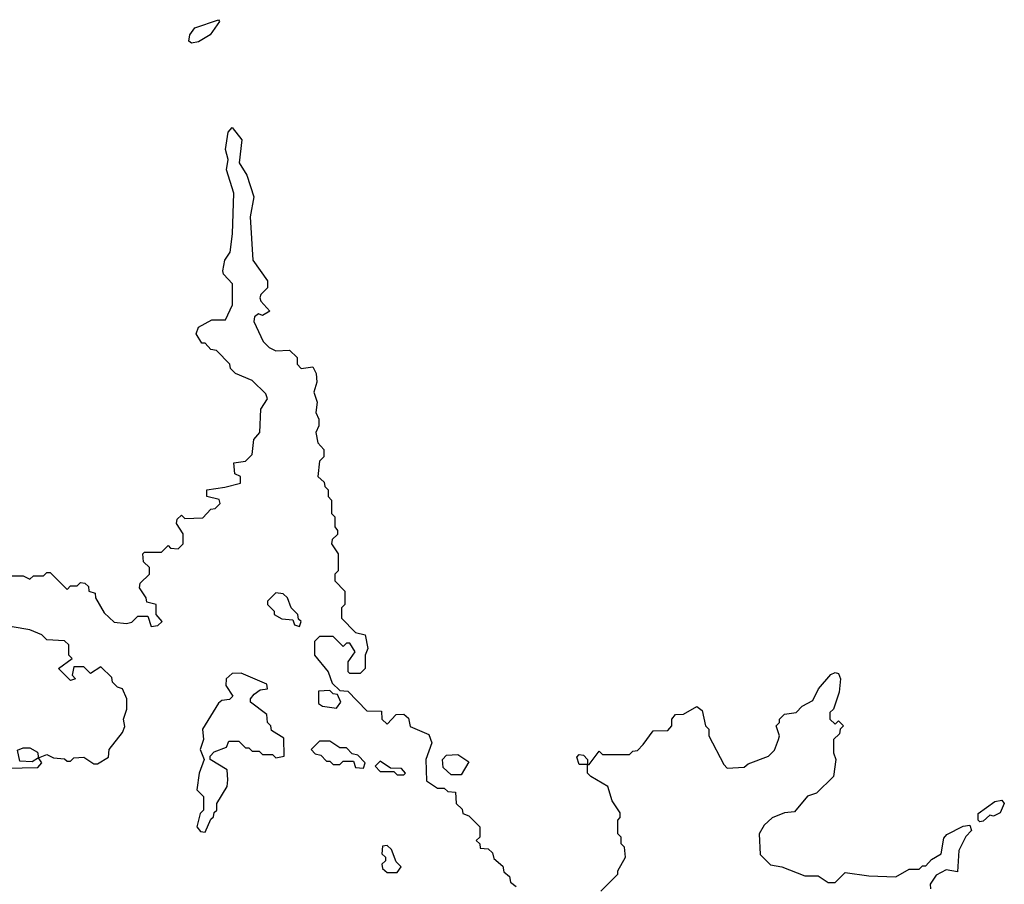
# Model space of a CAD drawing. Extents: x 2737564 to 2859580, y 876530 to 1012372.
# Tile 32 of 110: x 2816914 to 2819838, y 902265 to 904830. Entities that reach past the tile are written whole.
import ezdxf

# ---------------------------------------------------------------- set-up
doc = ezdxf.new("R2010")
doc.units = 0

msp = doc.modelspace()

# ---------------------------------------------------------------- linework, layer by layer
at = {"layer": '0CON05XD'}
for points in [[(2817425, 904760), (2817416.2, 904766.2), (2817420, 904785), (2817434.2, 904805.8), (2817505, 904830), (2817507.5, 904825), (2817480, 904785), (2817445, 904764), (2817425, 904760)], [(2816855, 903180), (2816925, 903180), (2816945, 903170), (2816955, 903180), (2816985, 903180), (2816995, 903190), (2817005, 903190), (2817055, 903140), (2817065, 903150), (2817085, 903150), (2817095, 903160), (2817108.3, 903158.3), (2817118.3, 903148.3), (2817120, 903135), (2817138.3, 903128.3), (2817140, 903115), (2817165, 903070), (2817195, 903042.5), (2817231.7, 903038.3), (2817247, 903043), (2817265, 903060), (2817295, 903060), (2817305, 903030), (2817325, 903032.5), (2817337.5, 903045), (2817320, 903065), (2817320, 903095), (2817291.7, 903101.7), (2817290, 903115), (2817270, 903145), (2817271.7, 903158.3), (2817300, 903185), (2817300, 903205), (2817281.7, 903221.7), (2817280, 903245), (2817285, 903250), (2817335, 903250), (2817355, 903270), (2817362.5, 903262.5), (2817385, 903260), (2817400, 903275), (2817400, 903305), (2817380, 903335), (2817381.7, 903348.3), (2817395, 903360), (2817405, 903350), (2817458.3, 903351.7), (2817481.7, 903378.3), (2817495, 903380), (2817510, 903395), (2817506.7, 903406.7), (2817470, 903415), (2817470, 903435), (2817523, 903443), (2817570, 903455), (2817570, 903475), (2817553, 903483), (2817550, 903515), (2817585, 903520), (2817605, 903540), (2817610, 903585), (2817627.5, 903605), (2817630, 903675), (2817650, 903705), (2817645, 903720), (2817605, 903760), (2817555, 903780), (2817540, 903795), (2817538.3, 903808.3), (2817498.3, 903848.3), (2817481.7, 903851.7), (2817465, 903870), (2817455, 903870), (2817438.3, 903898.3), (2817445, 903917.5), (2817485, 903940), (2817525, 903940), (2817545.9, 903984.1), (2817546.4, 904046.4), (2817520, 904075), (2817517.5, 904085), (2817523, 904117), (2817539.3, 904140.7), (2817546.2, 904195), (2817550, 904315), (2817528, 904385), (2817533.8, 904415), (2817525.8, 904445), (2817533.6, 904496.4), (2817545, 904510), (2817574.1, 904474.1), (2817566.2, 904405), (2817588.6, 904368.6), (2817610, 904305), (2817598.8, 904245), (2817607, 904117), (2817650, 904055), (2817650, 904035), (2817630, 904015), (2817627.5, 904005), (2817630, 903995), (2817657.5, 903965), (2817635, 903952.5), (2817623, 903957), (2817611.7, 903948.3), (2817610, 903935), (2817637.5, 903875), (2817655, 903857.5), (2817675, 903847.5), (2817715, 903850), (2817738.3, 903828.3), (2817738.3, 903808.3), (2817750, 903795), (2817785, 903800), (2817795, 903780), (2817796.7, 903755), (2817787.5, 903725), (2817797.5, 903695), (2817793.3, 903665), (2817802.5, 903645), (2817802.5, 903625), (2817793.3, 903605), (2817800, 903575), (2817817.5, 903555), (2817817, 903533), (2817805, 903520)], [(2817805, 903520), (2817800, 903475), (2817818.3, 903458.3), (2817820, 903445), (2817830, 903435), (2817830, 903415), (2817840, 903405), (2817840, 903365), (2817850, 903355), (2817850, 903325), (2817857.5, 903315), (2817857.5, 903302.5), (2817841.7, 903288.3), (2817840, 903275), (2817860, 903245), (2817860, 903195), (2817850, 903185), (2817850, 903165), (2817880, 903135), (2817880, 903095), (2817870, 903085), (2817870, 903055), (2817911.7, 903011.7), (2817940, 903005), (2817947.5, 902965), (2817940, 902945), (2817940, 902905), (2817925, 902890), (2817895, 902890), (2817890, 902895), (2817890, 902925), (2817910, 902955), (2817895, 902980), (2817885, 902980), (2817875, 902970), (2817845, 903000), (2817805, 903000), (2817790, 902985), (2817790, 902945), (2817830, 902895), (2817841.7, 902861.7), (2817865, 902840), (2817888.3, 902838.3), (2817945, 902780), (2817988.3, 902778.3), (2817990, 902755), (2818005, 902740), (2818031.7, 902768.3), (2818055, 902770), (2818068.3, 902758.3), (2818073.3, 902733.3), (2818129.3, 902709.3), (2818137.5, 902685), (2818120, 902635), (2818121.7, 902571.7), (2818155, 902550), (2818175, 902550), (2818185, 902540), (2818208.3, 902538.3), (2818210, 902505), (2818228.3, 902488.3), (2818230, 902475), (2818248.3, 902468.3), (2818280, 902435), (2818280, 902405), (2818270, 902395), (2818280, 902385), (2818281.7, 902371.7), (2818305, 902370), (2818318.3, 902358.3), (2818321.7, 902341.7), (2818348.3, 902318.3), (2818351.7, 902301.7), (2818368.3, 902288.3), (2818371.7, 902271.7), (2818388.3, 902258.3)], [(2817745, 903030), (2817750, 903045), (2817741.7, 903051.7), (2817740, 903065), (2817720, 903085), (2817710, 903115), (2817697, 903127), (2817675, 903130), (2817650, 903105), (2817650, 903095), (2817670, 903075), (2817670, 903065), (2817693, 903053), (2817725, 903050), (2817730, 903035), (2817745, 903030)], [(2816875, 902610), (2816968.3, 902611.7), (2816980, 902625), (2816970, 902640), (2816951.7, 902628.3), (2816915, 902630), (2816907.5, 902662.5), (2816925, 902670), (2816945, 902670), (2816967, 902657), (2816970, 902640), (2816995, 902650), (2817015, 902640), (2817047, 902637), (2817055, 902630), (2817065, 902630), (2817075, 902640), (2817105, 902642.5), (2817135, 902622.5), (2817145, 902622.5), (2817178.3, 902641.7), (2817180, 902665), (2817220, 902715), (2817227, 902733), (2817222.5, 902755), (2817232.5, 902785), (2817232.5, 902815), (2817220, 902845), (2817205, 902850), (2817190, 902865), (2817188.3, 902878.3), (2817155, 902910), (2817125, 902890), (2817105, 902910), (2817075, 902910), (2817070, 902885), (2817080, 902875), (2817065, 902870), (2817030, 902905), (2817070, 902935), (2817060, 902945), (2817060, 902975), (2817047, 902987), (2816995, 902990), (2816980, 903005), (2816945, 903020), (2816845, 903036.7)], [(2817465, 902420), (2817481.7, 902458.3), (2817490, 902465), (2817491.7, 902478.3), (2817500, 902485), (2817500, 902505), (2817530, 902555), (2817532.5, 902575), (2817530, 902605), (2817480, 902635), (2817480, 902645), (2817491.7, 902658.3), (2817528.3, 902671.7), (2817535, 902690), (2817565, 902690), (2817585, 902670), (2817595, 902670), (2817605, 902660), (2817625, 902660), (2817635, 902650), (2817665, 902650), (2817675, 902640), (2817700, 902645), (2817698.3, 902698.3), (2817661.7, 902721.7), (2817660, 902735), (2817650, 902745), (2817648.3, 902768.3), (2817600, 902805), (2817600, 902815), (2817610.7, 902829.3), (2817628.3, 902841.7), (2817650, 902845), (2817648.3, 902858.3), (2817571.7, 902891.7), (2817545, 902890), (2817527.5, 902875), (2817526.7, 902855), (2817547, 902823), (2817537, 902813), (2817515, 902810), (2817505, 902802.5), (2817456.7, 902725), (2817460, 902695), (2817450, 902665), (2817462.5, 902635), (2817447.5, 902595), (2817440, 902545), (2817460, 902525), (2817460, 902485), (2817450, 902475), (2817440, 902435), (2817451.7, 902421.7), (2817465, 902420)], [(2818640, 902245), (2818690, 902295), (2818690, 902305), (2818712.5, 902345), (2818710, 902375), (2818700, 902385), (2818700, 902405), (2818690, 902415), (2818690, 902455), (2818697, 902463), (2818697, 902477), (2818673, 902513), (2818660, 902555), (2818610, 902585), (2818600, 902595), (2818600, 902620), (2818575, 902620), (2818568.3, 902641.7), (2818575, 902650), (2818588.3, 902648.3), (2818600, 902635), (2818600, 902620), (2818605, 902620), (2818635, 902660), (2818645, 902650), (2818725, 902650), (2818735, 902660), (2818748.3, 902661.7), (2818765, 902680), (2818795, 902720), (2818838.3, 902721.7), (2818850, 902735), (2818850, 902755), (2818861.7, 902768.3), (2818885, 902770), (2818925, 902792.5), (2818940.7, 902780.7), (2818950, 902735), (2818960, 902725), (2818960, 902705), (2819005, 902620), (2819015, 902610), (2819065, 902612.5), (2819077.5, 902622.5), (2819137.5, 902645), (2819155, 902662.5), (2819167.5, 902695), (2819170, 902705), (2819160, 902735), (2819170, 902745), (2819170, 902755), (2819185, 902770), (2819220, 902775), (2819237, 902793), (2819269.3, 902810.7), (2819286.2, 902845), (2819322.2, 902887.8), (2819335, 902893.8), (2819345, 902890), (2819351.2, 902875), (2819347.5, 902835), (2819330, 902785), (2819320, 902775), (2819320, 902755), (2819335, 902740), (2819345, 902750), (2819360, 902735), (2819350, 902725), (2819348.3, 902711.7), (2819330, 902695), (2819330, 902655), (2819337.5, 902635), (2819330, 902585), (2819280, 902535), (2819253.6, 902526.4), (2819215, 902480), (2819185, 902477.5), (2819148.3, 902461.7), (2819125, 902440), (2819110, 902415), (2819113, 902353), (2819143, 902323), (2819177, 902317), (2819245, 902290), (2819285, 902290), (2819315, 902270), (2819335, 902270), (2819365, 902300), (2819435, 902290), (2819515, 902287.5), (2819555, 902310), (2819585, 902310), (2819595, 902320), (2819605, 902320), (2819621.7, 902338.3), (2819650, 902355), (2819658.3, 902401.7), (2819667, 902413), (2819715, 902437.5), (2819735, 902440), (2819740, 902425), (2819723, 902407), (2819702.5, 902365), (2819698.3, 902301.7), (2819665, 902307.5), (2819635, 902292.5), (2819617.5, 902265), (2819618.3, 902251.7)], [(2817855, 902787.5), (2817867.5, 902805), (2817858.3, 902828.3), (2817845, 902830), (2817835, 902840), (2817801.7, 902838.3), (2817801.7, 902801.7), (2817813, 902793), (2817855, 902787.5)], [(2817935, 902610), (2817940, 902625), (2817918.3, 902648.3), (2817901.7, 902651.7), (2817885, 902670), (2817865, 902670), (2817835, 902690), (2817805, 902690), (2817780, 902665), (2817791.7, 902651.7), (2817808.3, 902648.3), (2817825, 902630), (2817835, 902630), (2817845, 902620), (2817865, 902620), (2817875, 902630), (2817905, 902630), (2817911.7, 902611.7), (2817935, 902610)], [(2818225, 902590), (2818195, 902590), (2818171.7, 902611.7), (2818170, 902635), (2818181.7, 902648.3), (2818215, 902650), (2818248.3, 902628.3), (2818225, 902590)], [(2818055, 902590), (2818060, 902595), (2818048.3, 902608.3), (2818015, 902610), (2817985, 902630), (2817970, 902615), (2817985, 902600), (2818025, 902600), (2818035, 902590), (2818055, 902590)], [(2819765, 902450), (2819760, 902455), (2819760, 902475), (2819809.3, 902510.7), (2819830, 902515), (2819837.5, 902505), (2819825, 902477.5), (2819805, 902467.5), (2819795, 902470), (2819775, 902452.5), (2819765, 902450)], [(2818035, 902300), (2818047, 902317), (2818031.7, 902331.7), (2818018.3, 902368.3), (2818005, 902380), (2817991.7, 902378.3), (2817990, 902355), (2818000, 902345), (2818000, 902335), (2817990, 902325), (2817991.7, 902311.7), (2818005, 902300), (2818035, 902300)]]:
    msp.add_lwpolyline(points, dxfattribs=at)

doc.saveas('drawing.dxf')
